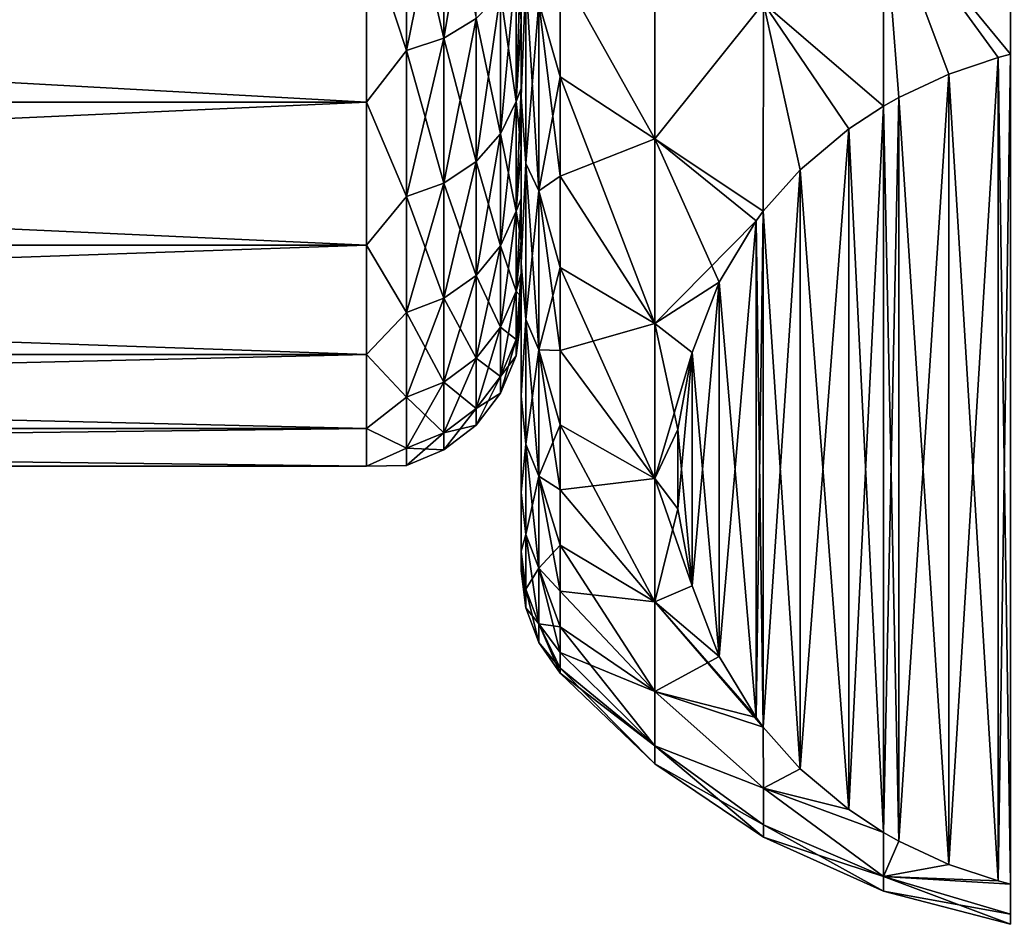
# Model space of a CAD drawing. Header units: metres. Extents: x -82 to 113, y -109 to 109.
# Tile 203 of 256: x -53.26 to -46.9, y 60.57 to 66.41. Entities that reach past the tile are written whole.
import ezdxf

# ---------------------------------------------------------------- set-up
doc = ezdxf.new("R2010")
doc.units = ezdxf.units.M
doc.layers.add('solid_20_382_013_XXX', color=7, linetype='CONTINUOUS')

msp = doc.modelspace()

# ---------------------------------------------------------------- linework, layer by layer
at = {"layer": 'solid_20_382_013_XXX'}
for points in [[(-50.02, 69.310364, -48.707764), (-50.02, 67.185074, -49.071896), (-50.02, 65.91375, -47.710331)], [(-50.02, 68.643005, -48.170151), (-50.02, 69.310364, -48.707764), (-50.02, 65.91375, -47.710331)], [(-50.02, 68.64312, -30.029751), (-50.02, 65.913666, -30.489771), (-50.02, 67.184944, -29.128227)], [(-50.02, 68.64312, -30.029751), (-50.02, 68.015915, -30.61352), (-50.02, 65.913666, -30.489771)], [(-50.02, 68.015816, -47.58638), (-50.02, 68.643005, -48.170151), (-50.02, 65.91375, -47.710331)], [(-50.02, 68.015915, -30.61352), (-50.02, 67.432014, -31.240511), (-50.02, 65.913666, -30.489771)], [(-50.02, 68.015816, -47.58638), (-50.02, 65.91375, -47.710331), (-50.02, 64.839653, -46.188217)], [(-50.02, 67.431892, -46.959351), (-50.02, 68.015816, -47.58638), (-50.02, 64.839653, -46.188217)], [(-46.860565, 66.189545, -26.958237), (-46.861492, 67.719292, -25.81008), (-47.682182, 67.186745, -26.441236)], [(-46.861492, 67.719292, -52.389919), (-46.860565, 66.189545, -51.241764), (-47.682182, 67.186745, -51.758762)], [(-50.312523, 67.514984, -30.114981), (-50.519772, 67.402435, -30.002439), (-50.519772, 66.292801, -31.26774)], [(-50.312523, 66.419067, -31.36463), (-50.312523, 67.514984, -30.114981), (-50.519772, 66.292801, -31.26774)], [(-50.519772, 67.402435, -30.002439), (-50.761181, 67.331703, -29.931705), (-50.761181, 66.21344, -31.206844)], [(-50.519772, 66.292801, -31.26774), (-50.519772, 67.402435, -30.002439), (-50.761181, 66.21344, -31.206844)], [(-50.519772, 67.402435, -48.197559), (-50.519772, 66.292801, -46.932259), (-50.761181, 67.331703, -48.268295)], [(-50.312523, 66.419067, -46.835373), (-50.519772, 66.292801, -46.932259), (-50.519772, 67.402435, -48.197559)], [(-50.02, 67.432014, -31.240511), (-50.02, 66.894279, -31.907637), (-50.02, 65.913666, -30.489771)], [(-50.02, 66.894119, -46.292152), (-50.02, 67.431892, -46.959351), (-50.02, 64.839653, -46.188217)], [(-50.761181, 67.331703, -48.268295), (-50.761181, 66.21344, -46.993156), (-51.02, 66.99913, -47.97319)], [(-50.761181, 66.21344, -31.206844), (-50.761181, 67.331703, -29.931705), (-51.02, 66.99913, -30.226809)], [(-50.519772, 66.292801, -46.932259), (-50.761181, 66.21344, -46.993156), (-50.761181, 67.331703, -48.268295)], [(-50.02, 65.91375, -47.710331), (-50.02, 67.185074, -49.071896), (-49.991119, 66.682289, -48.917709)], [(-49.991119, 66.682289, -29.28229), (-50.02, 67.184944, -29.128227), (-50.02, 65.913666, -30.489771)], [(-47.681591, 65.854172, -27.53912), (-47.682182, 67.186745, -26.441236), (-48.45507, 66.518524, -27.416084)], [(-47.682182, 67.186745, -51.758762), (-47.681587, 65.854172, -50.660881), (-48.45507, 66.518517, -50.783909)], [(-47.581318, 65.910774, -27.441076), (-47.682182, 67.186745, -26.441236), (-47.681591, 65.854172, -27.53912)], [(-46.940777, 66.168137, -26.99531), (-46.860565, 66.189545, -26.958237), (-47.682182, 67.186745, -26.441236)], [(-47.258289, 66.061096, -27.18071), (-46.940777, 66.168137, -26.99531), (-47.682182, 67.186745, -26.441236)], [(-47.581318, 65.910774, -27.441076), (-47.258289, 66.061096, -27.18071), (-47.682182, 67.186745, -26.441236)], [(-47.581326, 65.910767, -50.758915), (-47.681587, 65.854172, -50.660881), (-47.682182, 67.186745, -51.758762)], [(-47.258297, 66.061096, -51.019283), (-47.581326, 65.910767, -50.758915), (-47.682182, 67.186745, -51.758762)], [(-46.940784, 66.168137, -51.204685), (-47.258297, 66.061096, -51.019283), (-47.682182, 67.186745, -51.758762)], [(-46.860565, 66.189545, -51.241764), (-46.940784, 66.168137, -51.204685), (-47.682182, 67.186745, -51.758762)], [(-71.32, 66.999123, -47.973183), (-51.02, 66.99913, -47.97319), (-51.02, 65.879395, -46.596844)], [(-71.32, 65.879379, -31.603176), (-51.02, 65.879395, -31.603155), (-51.02, 66.99913, -30.226809)], [(-71.32, 65.879379, -31.603176), (-51.02, 66.99913, -30.226809), (-71.32, 66.999123, -30.226816)], [(-71.32, 66.999123, -47.973183), (-51.02, 65.879395, -46.596844), (-71.32, 65.879379, -46.596825)], [(-50.761181, 66.21344, -46.993156), (-51.02, 65.879395, -46.596844), (-51.02, 66.99913, -47.97319)], [(-50.761181, 66.21344, -31.206844), (-51.02, 66.99913, -30.226809), (-51.02, 65.879395, -31.603155)], [(-49.77, 66.734581, -28.643791), (-49.157932, 65.643661, -28.905222), (-49.157932, 67.007011, -27.624952)], [(-49.77, 66.734581, -49.55621), (-49.157932, 67.007011, -50.575047), (-49.157932, 65.643661, -49.294777)], [(-49.157932, 67.007011, -27.624952), (-49.157932, 65.643661, -28.905222), (-48.45507, 66.518524, -27.416084)], [(-48.45507, 66.518517, -50.783909), (-49.157932, 65.643661, -49.294777), (-49.157932, 67.007011, -50.575047)], [(-50.053802, 65.88443, -32.971096), (-50.02, 66.405563, -32.611366), (-50.02, 66.894279, -31.907637)], [(-50.053802, 66.77523, -31.63792), (-50.053802, 65.88443, -32.971096), (-50.02, 66.894279, -31.907637)], [(-50.053802, 66.77523, -46.56208), (-50.02, 66.894119, -46.292152), (-50.02, 66.405388, -45.588356)], [(-50.02, 66.894279, -31.907637), (-50.02, 64.839592, -32.01189), (-50.02, 65.913666, -30.489771)], [(-50.02, 66.894279, -31.907637), (-50.02, 66.405563, -32.611366), (-50.02, 64.839592, -32.01189)], [(-50.02, 66.405388, -45.588356), (-50.02, 66.894119, -46.292152), (-50.02, 64.839653, -46.188217)], [(-50.153584, 66.583626, -46.709103), (-50.053802, 66.77523, -46.56208), (-50.053802, 65.88443, -45.228905)], [(-50.153584, 65.67527, -32.850342), (-50.053802, 65.88443, -32.971096), (-50.053802, 66.77523, -31.63792)], [(-50.153584, 65.67527, -32.850342), (-50.053802, 66.77523, -31.63792), (-50.153584, 66.583626, -31.490896)], [(-50.053802, 65.88443, -45.228905), (-50.053802, 66.77523, -46.56208), (-50.02, 66.405388, -45.588356)], [(-49.90604, 66.523178, -29.123177), (-49.77, 66.043793, -29.334583), (-49.77, 66.734581, -28.643791)], [(-49.90604, 66.523178, -49.076824), (-49.77, 66.734581, -49.55621), (-49.77, 66.043793, -48.865417)], [(-49.77, 66.734581, -28.643791), (-49.77, 66.043793, -29.334583), (-49.157932, 65.643661, -28.905222)], [(-49.77, 66.043793, -48.865417), (-49.77, 66.734581, -49.55621), (-49.157932, 65.643661, -49.294777)], [(-50.02, 65.91375, -47.710331), (-49.991119, 66.682289, -48.917709), (-49.991119, 65.48481, -47.55225)], [(-49.991119, 65.48481, -30.647749), (-49.991119, 66.682289, -29.28229), (-50.02, 65.913666, -30.489771)], [(-49.90604, 65.30629, -47.689236), (-49.991119, 65.48481, -47.55225), (-49.991119, 66.682289, -48.917709)], [(-49.90604, 66.523178, -49.076824), (-49.90604, 65.30629, -47.689236), (-49.991119, 66.682289, -48.917709)], [(-49.90604, 66.523178, -29.123177), (-49.991119, 66.682289, -29.28229), (-49.991119, 65.48481, -30.647749)], [(-50.153584, 66.583626, -31.490896), (-50.312523, 66.419067, -31.36463), (-50.312523, 65.495644, -32.746632)], [(-50.153584, 65.67527, -32.850342), (-50.153584, 66.583626, -31.490896), (-50.312523, 65.495644, -32.746632)], [(-50.153584, 66.583626, -46.709103), (-50.153584, 65.67527, -45.349659), (-50.312523, 66.419067, -46.835373)], [(-50.153584, 66.583626, -46.709103), (-50.053802, 65.88443, -45.228905), (-50.153584, 65.67527, -45.349659)], [(-49.90604, 65.30629, -30.510765), (-49.90604, 66.523178, -29.123177), (-49.991119, 65.48481, -30.647749)], [(-49.90604, 65.30629, -30.510765), (-49.77, 66.043793, -29.334583), (-49.90604, 66.523178, -29.123177)], [(-49.90604, 66.523178, -49.076824), (-49.77, 66.043793, -48.865417), (-49.77, 65.401749, -48.129093)], [(-49.90604, 66.523178, -49.076824), (-49.77, 65.401749, -48.129093), (-49.90604, 65.30629, -47.689236)], [(-49.157932, 65.643661, -28.905222), (-48.457207, 65.175987, -28.713772), (-48.45507, 66.518524, -27.416084)], [(-48.45507, 66.518517, -50.783909), (-48.457211, 65.17598, -49.486221), (-49.157932, 65.643661, -49.294777)], [(-48.218945, 65.443222, -49.949093), (-48.457211, 65.17598, -49.486221), (-48.45507, 66.518517, -50.783909)], [(-48.21891, 65.443253, -28.250849), (-48.45507, 66.518524, -27.416084), (-48.457207, 65.175987, -28.713772)], [(-47.905418, 65.707611, -27.792961), (-47.681591, 65.854172, -27.53912), (-48.45507, 66.518524, -27.416084)], [(-48.21891, 65.443253, -28.250849), (-47.905418, 65.707611, -27.792961), (-48.45507, 66.518524, -27.416084)], [(-47.905434, 65.707603, -50.407017), (-48.218945, 65.443222, -49.949093), (-48.45507, 66.518517, -50.783909)], [(-47.681587, 65.854172, -50.660881), (-47.905434, 65.707603, -50.407017), (-48.45507, 66.518517, -50.783909)], [(-50.312523, 66.419067, -31.36463), (-50.519772, 66.292801, -31.26774), (-50.519772, 65.357811, -32.667053)], [(-50.312523, 65.495644, -32.746632), (-50.312523, 66.419067, -31.36463), (-50.519772, 65.357811, -32.667053)], [(-50.312523, 66.419067, -46.835373), (-50.312523, 65.495644, -45.453369), (-50.519772, 66.292801, -46.932259)], [(-50.153584, 65.67527, -45.349659), (-50.312523, 65.495644, -45.453369), (-50.312523, 66.419067, -46.835373)], [(-50.053802, 65.88443, -32.971096), (-50.02, 65.968315, -33.348167), (-50.02, 66.405563, -32.611366)], [(-50.053802, 65.88443, -45.228905), (-50.02, 66.405388, -45.588356), (-50.02, 65.968132, -44.851494)], [(-50.02, 66.405563, -32.611366), (-50.02, 65.968315, -33.348167), (-50.02, 64.839592, -32.01189)], [(-50.02, 66.405388, -45.588356), (-50.02, 64.839653, -46.188217), (-50.02, 63.982922, -44.534084)], [(-50.02, 65.968132, -44.851494), (-50.02, 66.405388, -45.588356), (-50.02, 63.982922, -44.534084)], [(-50.519772, 66.292801, -31.26774), (-50.761181, 66.21344, -31.206844), (-50.761181, 65.271179, -32.617039)], [(-50.519772, 65.357811, -32.667053), (-50.519772, 66.292801, -31.26774), (-50.761181, 65.271179, -32.617039)], [(-50.519772, 66.292801, -46.932259), (-50.519772, 65.357811, -45.532948), (-50.761181, 66.21344, -46.993156)], [(-50.312523, 65.495644, -45.453369), (-50.519772, 65.357811, -45.532948), (-50.519772, 66.292801, -46.932259)], [(-50.761181, 66.21344, -46.993156), (-50.761181, 65.271179, -45.582962), (-51.02, 65.879395, -46.596844)], [(-50.761181, 65.271179, -32.617039), (-50.761181, 66.21344, -31.206844), (-51.02, 65.879395, -31.603155)], [(-50.519772, 65.357811, -45.532948), (-50.761181, 65.271179, -45.582962), (-50.761181, 66.21344, -46.993156)], [(-46.860565, 66.189545, -51.241764), (-46.940777, 60.851101, -41.995308), (-46.940784, 66.168137, -51.204685)], [(-46.860565, 60.829697, -36.241764), (-46.860565, 66.189545, -26.958237), (-46.940777, 66.168137, -26.99531)], [(-46.860565, 66.189545, -51.241764), (-46.860565, 60.829697, -41.958237), (-46.940777, 60.851101, -41.995308)], [(-46.940784, 66.168137, -51.204685), (-47.258289, 60.958141, -42.18071), (-47.258297, 66.061096, -51.019283)], [(-46.940784, 60.851101, -36.204685), (-46.940777, 66.168137, -26.99531), (-47.258289, 66.061096, -27.18071)], [(-46.940784, 66.168137, -51.204685), (-46.940777, 60.851101, -41.995308), (-47.258289, 60.958141, -42.18071)], [(-46.860565, 60.829697, -36.241764), (-46.940777, 66.168137, -26.99531), (-46.940784, 60.851101, -36.204685)], [(-47.258297, 66.061096, -51.019283), (-47.581318, 61.108463, -42.441078), (-47.581326, 65.910767, -50.758915)], [(-47.258297, 60.958145, -36.019283), (-47.258289, 66.061096, -27.18071), (-47.581318, 65.910774, -27.441076)], [(-47.258297, 66.061096, -51.019283), (-47.258289, 60.958141, -42.18071), (-47.581318, 61.108463, -42.441078)], [(-46.940784, 60.851101, -36.204685), (-47.258289, 66.061096, -27.18071), (-47.258297, 60.958145, -36.019283)], [(-49.90604, 65.30629, -30.510765), (-49.77, 65.401749, -30.070906), (-49.77, 66.043793, -29.334583)], [(-49.77, 66.043793, -29.334583), (-49.77, 65.401749, -30.070906), (-49.157932, 65.643661, -28.905222)], [(-49.77, 66.043793, -48.865417), (-49.157932, 65.643661, -49.294777), (-49.157932, 64.451523, -47.853729)], [(-49.77, 65.401749, -48.129093), (-49.77, 66.043793, -48.865417), (-49.157932, 64.451523, -47.853729)], [(-50.053802, 65.175262, -34.409142), (-50.02, 65.584778, -34.114223), (-50.02, 65.968315, -33.348167)], [(-50.053802, 65.88443, -32.971096), (-50.053802, 65.175262, -34.409142), (-50.02, 65.968315, -33.348167)], [(-50.053802, 65.88443, -45.228905), (-50.02, 65.968132, -44.851494), (-50.02, 65.584595, -44.085365)], [(-50.02, 65.968315, -33.348167), (-50.02, 63.982883, -33.666008), (-50.02, 64.839592, -32.01189)], [(-50.02, 65.968315, -33.348167), (-50.02, 65.584778, -34.114223), (-50.02, 63.982883, -33.666008)], [(-50.02, 65.584595, -44.085365), (-50.02, 65.968132, -44.851494), (-50.02, 63.982922, -44.534084)], [(-71.32, 65.879379, -46.596825), (-51.02, 65.879395, -46.596844), (-51.02, 64.957489, -45.080845)], [(-71.32, 64.957489, -33.119167), (-51.02, 64.957489, -33.119156), (-51.02, 65.879395, -31.603155)], [(-71.32, 64.957489, -33.119167), (-51.02, 65.879395, -31.603155), (-71.32, 65.879379, -31.603176)], [(-71.32, 65.879379, -46.596825), (-51.02, 64.957489, -45.080845), (-71.32, 64.957489, -45.080833)], [(-50.761181, 65.271179, -45.582962), (-51.02, 64.957489, -45.080845), (-51.02, 65.879395, -46.596844)], [(-50.761181, 65.271179, -32.617039), (-51.02, 65.879395, -31.603155), (-51.02, 64.957489, -33.119156)], [(-50.153584, 65.67527, -45.349659), (-50.053802, 65.88443, -45.228905), (-50.053802, 65.175262, -43.790859)], [(-50.153584, 64.952133, -34.316719), (-50.053802, 65.175262, -34.409142), (-50.053802, 65.88443, -32.971096)], [(-50.153584, 64.952133, -34.316719), (-50.053802, 65.88443, -32.971096), (-50.153584, 65.67527, -32.850342)], [(-50.053802, 65.175262, -43.790859), (-50.053802, 65.88443, -45.228905), (-50.02, 65.584595, -44.085365)], [(-50.02, 64.839653, -46.188217), (-50.02, 65.91375, -47.710331), (-49.991119, 65.48481, -47.55225)], [(-49.991119, 65.48481, -30.647749), (-50.02, 65.913666, -30.489771), (-50.02, 64.839592, -32.01189)], [(-47.581326, 61.108467, -35.758915), (-47.581318, 65.910774, -27.441076), (-47.681591, 65.854172, -27.53912)], [(-47.581326, 65.910767, -50.758915), (-47.581318, 61.108463, -42.441078), (-47.681591, 61.16507, -42.53912)], [(-47.581326, 65.910767, -50.758915), (-47.681591, 61.16507, -42.53912), (-47.681587, 65.854172, -50.660881)], [(-47.258297, 60.958145, -36.019283), (-47.581318, 65.910774, -27.441076), (-47.581326, 61.108467, -35.758915)], [(-47.681587, 65.854172, -50.660881), (-47.905418, 61.311623, -42.792961), (-47.905434, 65.707603, -50.407017)], [(-47.681587, 61.165066, -35.660881), (-47.681591, 65.854172, -27.53912), (-47.905418, 65.707611, -27.792961)], [(-47.681587, 65.854172, -50.660881), (-47.681591, 61.16507, -42.53912), (-47.905418, 61.311623, -42.792961)], [(-47.581326, 61.108467, -35.758915), (-47.681591, 65.854172, -27.53912), (-47.681587, 61.165066, -35.660881)], [(-47.905434, 65.707603, -50.407017), (-48.21891, 61.575985, -43.250847), (-48.218945, 65.443222, -49.949093)], [(-47.905434, 61.311638, -35.407017), (-47.905418, 65.707611, -27.792961), (-48.21891, 65.443253, -28.250849)], [(-47.905434, 65.707603, -50.407017), (-47.905418, 61.311623, -42.792961), (-48.21891, 61.575985, -43.250847)], [(-47.681587, 61.165066, -35.660881), (-47.905418, 65.707611, -27.792961), (-47.905434, 61.311638, -35.407017)], [(-50.153584, 65.67527, -32.850342), (-50.312523, 65.495644, -32.746632), (-50.312523, 64.760506, -34.237343)], [(-50.153584, 64.952133, -34.316719), (-50.153584, 65.67527, -32.850342), (-50.312523, 64.760506, -34.237343)], [(-50.153584, 65.67527, -45.349659), (-50.153584, 64.952133, -43.883282), (-50.312523, 65.495644, -45.453369)], [(-50.153584, 65.67527, -45.349659), (-50.053802, 65.175262, -43.790859), (-50.153584, 64.952133, -43.883282)], [(-49.77, 65.401749, -30.070906), (-49.157932, 64.451523, -30.346272), (-49.157932, 65.643661, -28.905222)], [(-49.157932, 65.643661, -28.905222), (-48.504288, 65.11348, -28.822027), (-48.457207, 65.175987, -28.713772)], [(-49.157932, 65.643661, -28.905222), (-49.157932, 64.451523, -30.346272), (-48.504288, 65.11348, -28.822027)], [(-48.743145, 64.717812, -48.69265), (-49.157932, 64.451523, -47.853729), (-49.157932, 65.643661, -49.294777)], [(-48.504326, 65.113426, -49.37788), (-48.743145, 64.717812, -48.69265), (-49.157932, 65.643661, -49.294777)], [(-48.457211, 65.17598, -49.486221), (-48.504326, 65.113426, -49.37788), (-49.157932, 65.643661, -49.294777)], [(-50.053802, 65.175262, -34.409142), (-50.02, 65.256851, -34.905769), (-50.02, 65.584778, -34.114223)], [(-50.053802, 65.175262, -43.790859), (-50.02, 65.584595, -44.085365), (-50.02, 65.256676, -43.293755)], [(-50.02, 65.584778, -34.114223), (-50.02, 65.256851, -34.905769), (-50.02, 63.982883, -33.666008)], [(-50.02, 65.584595, -44.085365), (-50.02, 63.982922, -44.534084), (-50.02, 63.359501, -42.778828)], [(-50.02, 65.256676, -43.293755), (-50.02, 65.584595, -44.085365), (-50.02, 63.359501, -42.778828)], [(-50.312523, 65.495644, -32.746632), (-50.519772, 65.357811, -32.667053), (-50.519772, 64.613464, -34.176434)], [(-50.312523, 64.760506, -34.237343), (-50.312523, 65.495644, -32.746632), (-50.519772, 64.613464, -34.176434)], [(-50.312523, 65.495644, -45.453369), (-50.312523, 64.760506, -43.962658), (-50.519772, 65.357811, -45.532948)], [(-50.153584, 64.952133, -43.883282), (-50.312523, 64.760506, -43.962658), (-50.312523, 65.495644, -45.453369)], [(-50.02, 64.839653, -46.188217), (-49.991119, 65.48481, -47.55225), (-49.991119, 64.475807, -46.042168)], [(-49.991119, 64.475807, -32.157829), (-49.991119, 65.48481, -30.647749), (-50.02, 64.839592, -32.01189)], [(-49.90604, 64.280937, -46.154678), (-49.991119, 64.475807, -46.042168), (-49.991119, 65.48481, -47.55225)], [(-49.90604, 65.30629, -47.689236), (-49.90604, 64.280937, -46.154678), (-49.991119, 65.48481, -47.55225)], [(-49.90604, 65.30629, -30.510765), (-49.991119, 65.48481, -30.647749), (-49.991119, 64.475807, -32.157829)], [(-48.218945, 65.443222, -49.949093), (-48.457207, 61.843254, -43.713772), (-48.457211, 65.17598, -49.486221)], [(-48.218945, 61.576019, -34.949093), (-48.21891, 65.443253, -28.250849), (-48.457207, 65.175987, -28.713772)], [(-48.218945, 65.443222, -49.949093), (-48.21891, 61.575985, -43.250847), (-48.457207, 61.843254, -43.713772)], [(-47.905434, 61.311638, -35.407017), (-48.21891, 65.443253, -28.250849), (-48.218945, 61.576019, -34.949093)], [(-49.90604, 65.30629, -30.510765), (-49.77, 64.811455, -30.849325), (-49.77, 65.401749, -30.070906)], [(-49.90604, 65.30629, -47.689236), (-49.77, 65.401749, -48.129093), (-49.77, 64.811455, -47.350674)], [(-49.77, 65.401749, -30.070906), (-49.77, 64.811455, -30.849325), (-49.157932, 64.451523, -30.346272)], [(-49.77, 64.811455, -47.350674), (-49.77, 65.401749, -48.129093), (-49.157932, 64.451523, -47.853729)], [(-50.519772, 65.357811, -32.667053), (-50.761181, 65.271179, -32.617039), (-50.761181, 64.521049, -34.138157)], [(-50.519772, 64.613464, -34.176434), (-50.519772, 65.357811, -32.667053), (-50.761181, 64.521049, -34.138157)], [(-50.519772, 65.357811, -45.532948), (-50.519772, 64.613464, -44.023563), (-50.761181, 65.271179, -45.582962)], [(-50.312523, 64.760506, -43.962658), (-50.519772, 64.613464, -44.023563), (-50.519772, 65.357811, -45.532948)], [(-49.90604, 64.280937, -32.045319), (-49.90604, 65.30629, -30.510765), (-49.991119, 64.475807, -32.157829)], [(-49.90604, 64.280937, -32.045319), (-49.77, 64.811455, -30.849325), (-49.90604, 65.30629, -30.510765)], [(-49.90604, 65.30629, -47.689236), (-49.77, 64.811455, -47.350674), (-49.77, 64.275658, -46.533787)], [(-49.90604, 65.30629, -47.689236), (-49.77, 64.275658, -46.533787), (-49.90604, 64.280937, -46.154678)], [(-50.761181, 65.271179, -45.582962), (-50.761181, 64.521049, -44.061844), (-51.02, 64.957489, -45.080845)], [(-50.761181, 64.521049, -34.138157), (-50.761181, 65.271179, -32.617039), (-51.02, 64.957489, -33.119156)], [(-50.519772, 64.613464, -44.023563), (-50.761181, 64.521049, -44.061844), (-50.761181, 65.271179, -45.582962)], [(-50.053802, 64.659866, -35.927444), (-50.02, 64.986267, -35.718578), (-50.02, 65.256851, -34.905769)], [(-50.053802, 65.175262, -34.409142), (-50.053802, 64.659866, -35.927444), (-50.02, 65.256851, -34.905769)], [(-50.053802, 65.175262, -43.790859), (-50.02, 65.256676, -43.293755), (-50.02, 64.986115, -42.480904)], [(-50.02, 65.256851, -34.905769), (-50.02, 63.359482, -35.421238), (-50.02, 63.982883, -33.666008)], [(-50.02, 65.256851, -34.905769), (-50.02, 64.986267, -35.718578), (-50.02, 63.359482, -35.421238)], [(-50.02, 64.986115, -42.480904), (-50.02, 65.256676, -43.293755), (-50.02, 63.359501, -42.778828)], [(-50.153584, 64.952133, -43.883282), (-50.053802, 65.175262, -43.790859), (-50.053802, 64.659866, -42.272552)], [(-50.153584, 64.426582, -35.864937), (-50.053802, 64.659866, -35.927444), (-50.053802, 65.175262, -34.409142)], [(-50.153584, 64.426582, -35.864937), (-50.053802, 65.175262, -34.409142), (-50.153584, 64.952133, -34.316719)], [(-50.053802, 64.659866, -42.272552), (-50.053802, 65.175262, -43.790859), (-50.02, 64.986115, -42.480904)], [(-48.457211, 65.17598, -49.486221), (-48.504288, 61.905754, -43.822029), (-48.504326, 65.113426, -49.37788)], [(-48.457211, 61.843258, -34.486221), (-48.457207, 65.175987, -28.713772), (-48.504288, 65.11348, -28.822027)], [(-48.457211, 65.17598, -49.486221), (-48.457207, 61.843254, -43.713772), (-48.504288, 61.905754, -43.822029)], [(-48.218945, 61.576019, -34.949093), (-48.457207, 65.175987, -28.713772), (-48.457211, 61.843258, -34.486221)], [(-49.157932, 64.451523, -30.346272), (-48.743111, 64.71788, -29.507227), (-48.504288, 65.11348, -28.822027)], [(-48.504326, 65.113426, -49.37788), (-48.743111, 62.301357, -44.507229), (-48.743145, 64.717812, -48.69265)], [(-48.504326, 61.905807, -34.37788), (-48.504288, 65.11348, -28.822027), (-48.743111, 64.71788, -29.507227)], [(-48.504326, 65.113426, -49.37788), (-48.504288, 61.905754, -43.822029), (-48.743111, 62.301357, -44.507229)], [(-48.457211, 61.843258, -34.486221), (-48.504288, 65.11348, -28.822027), (-48.504326, 61.905807, -34.37788)], [(-50.053802, 64.659866, -35.927444), (-50.02, 64.774353, -36.548687), (-50.02, 64.986267, -35.718578)], [(-50.053802, 64.659866, -42.272552), (-50.02, 64.986115, -42.480904), (-50.02, 64.774231, -41.650753)], [(-50.02, 64.986267, -35.718578), (-50.02, 64.774353, -36.548687), (-50.02, 63.359482, -35.421238)], [(-50.02, 64.986115, -42.480904), (-50.02, 63.359501, -42.778828), (-50.02, 62.980854, -40.954514)], [(-50.02, 64.774231, -41.650753), (-50.02, 64.986115, -42.480904), (-50.02, 62.980854, -40.954514)], [(-71.32, 64.957489, -45.080833), (-51.02, 64.957489, -45.080845), (-51.02, 64.25061, -43.453434)], [(-71.32, 64.957489, -45.080833), (-51.02, 64.25061, -43.453434), (-71.32, 64.25061, -43.453442)], [(-71.32, 64.25061, -34.746559), (-51.02, 64.25061, -34.746567), (-51.02, 64.957489, -33.119156)], [(-71.32, 64.25061, -34.746559), (-51.02, 64.957489, -33.119156), (-71.32, 64.957489, -33.119167)], [(-50.761181, 64.521049, -44.061844), (-51.02, 64.25061, -43.453434), (-51.02, 64.957489, -45.080845)], [(-50.761181, 64.521049, -34.138157), (-51.02, 64.957489, -33.119156), (-51.02, 64.25061, -34.746567)], [(-50.153584, 64.952133, -34.316719), (-50.312523, 64.760506, -34.237343), (-50.312523, 64.226234, -35.811256)], [(-50.153584, 64.426582, -35.864937), (-50.153584, 64.952133, -34.316719), (-50.312523, 64.226234, -35.811256)], [(-50.153584, 64.952133, -43.883282), (-50.153584, 64.426582, -42.33506), (-50.312523, 64.760506, -43.962658)], [(-50.153584, 64.952133, -43.883282), (-50.053802, 64.659866, -42.272552), (-50.153584, 64.426582, -42.33506)], [(-50.02, 63.982922, -44.534084), (-50.02, 64.839653, -46.188217), (-49.991119, 64.475807, -46.042168)], [(-49.991119, 64.475807, -32.157829), (-50.02, 64.839592, -32.01189), (-50.02, 63.982883, -33.666008)], [(-49.90604, 64.280937, -32.045319), (-49.77, 64.275658, -31.666214), (-49.77, 64.811455, -30.849325)], [(-49.77, 64.811455, -30.849325), (-49.77, 64.275658, -31.666214), (-49.157932, 64.451523, -30.346272)], [(-49.77, 64.811455, -47.350674), (-49.157932, 64.451523, -47.853729), (-49.157932, 63.449398, -46.274628)], [(-49.77, 64.275658, -46.533787), (-49.77, 64.811455, -47.350674), (-49.157932, 63.449398, -46.274628)], [(-50.312523, 64.760506, -34.237343), (-50.519772, 64.613464, -34.176434), (-50.519772, 64.072502, -35.770061)], [(-50.312523, 64.226234, -35.811256), (-50.312523, 64.760506, -34.237343), (-50.519772, 64.072502, -35.770061)], [(-50.312523, 64.760506, -43.962658), (-50.312523, 64.226234, -42.388744), (-50.519772, 64.613464, -44.023563)], [(-50.153584, 64.426582, -42.33506), (-50.312523, 64.226234, -42.388744), (-50.312523, 64.760506, -43.962658)], [(-50.053802, 64.347061, -37.500034), (-50.02, 64.622215, -37.391739), (-50.02, 64.774353, -36.548687)], [(-50.053802, 64.659866, -35.927444), (-50.053802, 64.347061, -37.500034), (-50.02, 64.774353, -36.548687)], [(-50.053802, 64.659866, -42.272552), (-50.02, 64.774231, -41.650753), (-50.02, 64.622124, -40.807659)], [(-50.02, 64.774353, -36.548687), (-50.02, 62.980846, -37.245548), (-50.02, 63.359482, -35.421238)], [(-50.02, 64.774353, -36.548687), (-50.02, 64.622215, -37.391739), (-50.02, 62.980846, -37.245548)], [(-50.02, 64.622124, -40.807659), (-50.02, 64.774231, -41.650753), (-50.02, 62.980854, -40.954514)], [(-50.153584, 64.426582, -42.33506), (-50.053802, 64.659866, -42.272552), (-50.053802, 64.347061, -40.699966)], [(-50.153584, 64.107613, -37.46851), (-50.053802, 64.347061, -37.500034), (-50.053802, 64.659866, -35.927444)], [(-50.153584, 64.107613, -37.46851), (-50.053802, 64.659866, -35.927444), (-50.153584, 64.426582, -35.864937)], [(-50.053802, 64.347061, -40.699966), (-50.053802, 64.659866, -42.272552), (-50.02, 64.622124, -40.807659)], [(-49.157932, 64.451523, -30.346272), (-48.916649, 64.262901, -30.295273), (-48.743111, 64.71788, -29.507227)], [(-48.743145, 64.717812, -48.69265), (-48.916679, 64.262794, -47.904537), (-49.157932, 64.451523, -47.853729)], [(-48.743145, 64.717812, -48.69265), (-48.916649, 62.756336, -45.295273), (-48.916679, 64.262794, -47.904537)], [(-48.743145, 62.301426, -33.69265), (-48.743111, 64.71788, -29.507227), (-48.916649, 64.262901, -30.295273)], [(-48.743145, 64.717812, -48.69265), (-48.743111, 62.301357, -44.507229), (-48.916649, 62.756336, -45.295273)], [(-48.504326, 61.905807, -34.37788), (-48.743111, 64.71788, -29.507227), (-48.743145, 62.301426, -33.69265)], [(-50.519772, 64.613464, -34.176434), (-50.761181, 64.521049, -34.138157), (-50.761181, 63.975876, -35.744171)], [(-50.519772, 64.072502, -35.770061), (-50.519772, 64.613464, -34.176434), (-50.761181, 63.975876, -35.744171)], [(-50.519772, 64.613464, -44.023563), (-50.519772, 64.072502, -42.429939), (-50.761181, 64.521049, -44.061844)], [(-50.312523, 64.226234, -42.388744), (-50.519772, 64.072502, -42.429939), (-50.519772, 64.613464, -44.023563)], [(-50.053802, 64.347061, -37.500034), (-50.02, 64.530602, -38.243553), (-50.02, 64.622215, -37.391739)], [(-50.053802, 64.347061, -40.699966), (-50.02, 64.622124, -40.807659), (-50.02, 64.530556, -39.955833)], [(-50.02, 64.622215, -37.391739), (-50.02, 64.530602, -38.243553), (-50.02, 62.980846, -37.245548)], [(-50.02, 64.622124, -40.807659), (-50.02, 62.980854, -40.954514), (-50.02, 62.854248, -39.099998)], [(-50.02, 64.530556, -39.955833), (-50.02, 64.622124, -40.807659), (-50.02, 62.854248, -39.099998)], [(-50.761181, 64.521049, -44.061844), (-50.761181, 63.975876, -42.45583), (-51.02, 64.25061, -43.453434)], [(-50.761181, 63.975876, -35.744171), (-50.761181, 64.521049, -34.138157), (-51.02, 64.25061, -34.746567)], [(-50.519772, 64.072502, -42.429939), (-50.761181, 63.975876, -42.45583), (-50.761181, 64.521049, -44.061844)], [(-50.053802, 64.242195, -39.099998), (-50.02, 64.5, -39.099693), (-50.02, 64.530602, -38.243553)], [(-50.053802, 64.347061, -37.500034), (-50.053802, 64.242195, -39.099998), (-50.02, 64.530602, -38.243553)], [(-50.053802, 64.242195, -39.099998), (-50.02, 64.530556, -39.955833), (-50.02, 64.5, -39.099693)], [(-50.053802, 64.242195, -39.099998), (-50.053802, 64.347061, -40.699966), (-50.02, 64.530556, -39.955833)], [(-50.02, 64.530602, -38.243553), (-50.02, 64.5, -39.099693), (-50.02, 62.980846, -37.245548)], [(-50.02, 64.5, -39.099693), (-50.02, 64.530556, -39.955833), (-50.02, 62.854248, -39.099998)], [(-50.02, 64.5, -39.099693), (-50.02, 62.854248, -39.099998), (-50.02, 62.980846, -37.245548)], [(-50.02, 63.982922, -44.534084), (-49.991119, 64.475807, -46.042168), (-49.991119, 63.672543, -44.413307)], [(-49.991119, 63.672543, -33.786694), (-49.991119, 64.475807, -32.157829), (-50.02, 63.982883, -33.666008)], [(-49.90604, 63.464649, -44.49942), (-49.991119, 63.672543, -44.413307), (-49.991119, 64.475807, -46.042168)], [(-49.90604, 64.280937, -46.154678), (-49.90604, 63.464649, -44.49942), (-49.991119, 64.475807, -46.042168)], [(-49.90604, 64.280937, -32.045319), (-49.991119, 64.475807, -32.157829), (-49.991119, 63.672543, -33.786694)], [(-50.153584, 64.426582, -35.864937), (-50.312523, 64.226234, -35.811256), (-50.312523, 63.90197, -37.441437)], [(-50.153584, 64.107613, -37.46851), (-50.153584, 64.426582, -35.864937), (-50.312523, 63.90197, -37.441437)], [(-50.153584, 64.426582, -42.33506), (-50.153584, 64.107613, -40.731487), (-50.312523, 64.226234, -42.388744)], [(-50.153584, 64.426582, -42.33506), (-50.053802, 64.347061, -40.699966), (-50.153584, 64.107613, -40.731487)], [(-49.77, 64.275658, -31.666214), (-49.157932, 63.449398, -31.925371), (-49.157932, 64.451523, -30.346272)], [(-49.157932, 64.451523, -30.346272), (-49.157932, 63.449398, -31.925371), (-48.916649, 64.262901, -30.295273)], [(-49.008308, 63.765713, -47.043564), (-49.157932, 63.449398, -46.274628), (-49.157932, 64.451523, -47.853729)], [(-48.916679, 64.262794, -47.904537), (-49.008308, 63.765713, -47.043564), (-49.157932, 64.451523, -47.853729)], [(-50.153584, 64.107613, -40.731487), (-50.053802, 64.347061, -40.699966), (-50.053802, 64.242195, -39.099998)], [(-50.153584, 64.000679, -39.099998), (-50.053802, 64.242195, -39.099998), (-50.053802, 64.347061, -37.500034)], [(-50.153584, 64.000679, -39.099998), (-50.053802, 64.347061, -37.500034), (-50.153584, 64.107613, -37.46851)], [(-49.90604, 63.464649, -33.700581), (-49.90604, 64.280937, -32.045319), (-49.991119, 63.672543, -33.786694)], [(-49.90604, 64.280937, -32.045319), (-49.77, 63.79686, -32.517761), (-49.77, 64.275658, -31.666214)], [(-49.90604, 63.464649, -33.700581), (-49.77, 63.79686, -32.517761), (-49.90604, 64.280937, -32.045319)], [(-49.90604, 64.280937, -46.154678), (-49.77, 64.275658, -46.533787), (-49.77, 63.79686, -45.682236)], [(-49.90604, 64.280937, -46.154678), (-49.77, 63.79686, -45.682236), (-49.77, 63.377285, -44.799999)], [(-49.90604, 64.280937, -46.154678), (-49.77, 63.377285, -44.799999), (-49.90604, 63.464649, -44.49942)], [(-71.32, 64.25061, -43.453442), (-51.02, 64.25061, -43.453434), (-51.02, 63.771908, -41.744926)], [(-71.32, 64.25061, -43.453442), (-51.02, 63.771908, -41.744926), (-71.32, 63.771912, -41.744949)], [(-71.32, 63.771912, -36.455051), (-51.02, 63.771908, -36.45507), (-51.02, 64.25061, -34.746567)], [(-71.32, 63.771912, -36.455051), (-51.02, 64.25061, -34.746567), (-71.32, 64.25061, -34.746559)], [(-50.761181, 63.975876, -42.45583), (-51.02, 63.771908, -41.744926), (-51.02, 64.25061, -43.453434)], [(-50.761181, 63.975876, -35.744171), (-51.02, 64.25061, -34.746567), (-51.02, 63.771908, -36.45507)], [(-50.312523, 64.226234, -35.811256), (-50.519772, 64.072502, -35.770061), (-50.519772, 63.744175, -37.420662)], [(-50.312523, 63.90197, -37.441437), (-50.312523, 64.226234, -35.811256), (-50.519772, 63.744175, -37.420662)], [(-50.312523, 64.226234, -42.388744), (-50.312523, 63.90197, -40.75856), (-50.519772, 64.072502, -42.429939)], [(-50.153584, 64.107613, -40.731487), (-50.312523, 63.90197, -40.75856), (-50.312523, 64.226234, -42.388744)], [(-50.153584, 64.107613, -40.731487), (-50.053802, 64.242195, -39.099998), (-50.153584, 64.000679, -39.099998)], [(-49.77, 64.275658, -31.666214), (-49.77, 63.79686, -32.517761), (-49.157932, 63.449398, -31.925371)], [(-49.77, 63.79686, -45.682236), (-49.77, 64.275658, -46.533787), (-49.157932, 63.449398, -46.274628)], [(-49.157932, 63.449398, -31.925371), (-49.008297, 63.765854, -31.156185), (-48.916649, 64.262901, -30.295273)], [(-48.916679, 64.262794, -47.904537), (-49.008297, 63.253384, -46.156185), (-49.008308, 63.765713, -47.043564)], [(-48.916679, 62.756443, -32.904537), (-48.916649, 64.262901, -30.295273), (-49.008297, 63.765854, -31.156185)], [(-48.916679, 64.262794, -47.904537), (-48.916649, 62.756336, -45.295273), (-49.008297, 63.253384, -46.156185)], [(-48.743145, 62.301426, -33.69265), (-48.916649, 64.262901, -30.295273), (-48.916679, 62.756443, -32.904537)], [(-50.153584, 64.107613, -37.46851), (-50.312523, 63.90197, -37.441437), (-50.312523, 63.793262, -39.099998)], [(-50.153584, 64.000679, -39.099998), (-50.153584, 64.107613, -37.46851), (-50.312523, 63.793262, -39.099998)], [(-50.153584, 64.107613, -40.731487), (-50.153584, 64.000679, -39.099998), (-50.312523, 63.90197, -40.75856)], [(-50.519772, 64.072502, -35.770061), (-50.761181, 63.975876, -35.744171), (-50.761181, 63.645, -37.407608)], [(-50.519772, 63.744175, -37.420662), (-50.519772, 64.072502, -35.770061), (-50.761181, 63.645, -37.407608)], [(-50.519772, 64.072502, -42.429939), (-50.519772, 63.744175, -40.779335), (-50.761181, 63.975876, -42.45583)], [(-50.312523, 63.90197, -40.75856), (-50.519772, 63.744175, -40.779335), (-50.519772, 64.072502, -42.429939)], [(-50.761181, 63.975876, -42.45583), (-50.761181, 63.645, -40.792393), (-51.02, 63.771908, -41.744926)], [(-50.761181, 63.645, -37.407608), (-50.761181, 63.975876, -35.744171), (-51.02, 63.771908, -36.45507)], [(-50.519772, 63.744175, -40.779335), (-50.761181, 63.645, -40.792393), (-50.761181, 63.975876, -42.45583)], [(-50.153584, 64.000679, -39.099998), (-50.312523, 63.793262, -39.099998), (-50.312523, 63.90197, -40.75856)], [(-50.02, 63.359501, -42.778828), (-50.02, 63.982922, -44.534084), (-49.991119, 63.672543, -44.413307)], [(-49.991119, 63.672543, -33.786694), (-50.02, 63.982883, -33.666008), (-50.02, 63.359482, -35.421238)], [(-50.312523, 63.90197, -37.441437), (-50.519772, 63.744175, -37.420662), (-50.519772, 63.634106, -39.099998)], [(-50.312523, 63.793262, -39.099998), (-50.312523, 63.90197, -37.441437), (-50.519772, 63.634106, -39.099998)], [(-50.312523, 63.90197, -40.75856), (-50.312523, 63.793262, -39.099998), (-50.519772, 63.744175, -40.779335)], [(-71.32, 63.771912, -41.744949), (-51.02, 63.771908, -41.744926), (-51.02, 63.530308, -39.987152)], [(-71.32, 63.771912, -41.744949), (-51.02, 63.530308, -39.987152), (-71.32, 63.530308, -39.987167)], [(-71.32, 63.530308, -38.212833), (-51.02, 63.771908, -36.45507), (-71.32, 63.771912, -36.455051)], [(-71.32, 63.530308, -38.212833), (-51.02, 63.530308, -38.212849), (-51.02, 63.771908, -36.45507)], [(-50.761181, 63.645, -40.792393), (-51.02, 63.530308, -39.987152), (-51.02, 63.771908, -41.744926)], [(-50.761181, 63.645, -37.407608), (-51.02, 63.771908, -36.45507), (-51.02, 63.530308, -38.212849)], [(-50.312523, 63.793262, -39.099998), (-50.519772, 63.634106, -39.099998), (-50.519772, 63.744175, -40.779335)], [(-49.90604, 63.464649, -33.700581), (-49.77, 63.377285, -33.400002), (-49.77, 63.79686, -32.517761)], [(-49.77, 63.79686, -32.517761), (-49.77, 63.377285, -33.400002), (-49.157932, 63.449398, -31.925371)], [(-49.77, 63.79686, -45.682236), (-49.157932, 63.449398, -46.274628), (-49.157932, 62.653088, -44.582382)], [(-49.77, 63.377285, -44.799999), (-49.77, 63.79686, -45.682236), (-49.157932, 62.653088, -44.582382)], [(-50.519772, 63.744175, -37.420662), (-50.761181, 63.645, -37.407608), (-50.761181, 63.534073, -39.099998)], [(-50.519772, 63.634106, -39.099998), (-50.519772, 63.744175, -37.420662), (-50.761181, 63.534073, -39.099998)], [(-50.519772, 63.744175, -40.779335), (-50.519772, 63.634106, -39.099998), (-50.761181, 63.645, -40.792393)], [(-49.157932, 63.449398, -31.925371), (-49.008308, 63.253529, -32.043564), (-49.008297, 63.765854, -31.156185)], [(-49.008308, 63.765713, -47.043564), (-49.008297, 63.253384, -46.156185), (-49.157932, 63.449398, -46.274628)], [(-48.916679, 62.756443, -32.904537), (-49.008297, 63.765854, -31.156185), (-49.008308, 63.253529, -32.043564)], [(-50.761181, 63.645, -40.792393), (-50.761181, 63.534073, -39.099998), (-51.02, 63.530308, -39.987152)], [(-50.761181, 63.534073, -39.099998), (-50.761181, 63.645, -37.407608), (-51.02, 63.530308, -38.212849)], [(-50.519772, 63.634106, -39.099998), (-50.761181, 63.534073, -39.099998), (-50.761181, 63.645, -40.792393)], [(-50.02, 63.359501, -42.778828), (-49.991119, 63.672543, -44.413307), (-49.991119, 63.088757, -42.693531)], [(-49.991119, 63.088757, -35.50647), (-49.991119, 63.672543, -33.786694), (-50.02, 63.359482, -35.421238)], [(-49.90604, 62.871407, -42.75177), (-49.991119, 63.088757, -42.693531), (-49.991119, 63.672543, -44.413307)], [(-49.90604, 63.464649, -44.49942), (-49.90604, 62.871407, -42.75177), (-49.991119, 63.672543, -44.413307)], [(-49.90604, 63.464649, -33.700581), (-49.991119, 63.672543, -33.786694), (-49.991119, 63.088757, -35.50647)], [(-71.32, 63.530308, -39.987167), (-51.02, 63.530308, -39.987152), (-51.02, 63.530308, -38.212849)], [(-71.32, 63.530308, -39.987167), (-51.02, 63.530308, -38.212849), (-71.32, 63.530308, -38.212833)], [(-50.761181, 63.534073, -39.099998), (-51.02, 63.530308, -38.212849), (-51.02, 63.530308, -39.987152)], [(-49.90604, 62.871407, -35.448231), (-49.90604, 63.464649, -33.700581), (-49.991119, 63.088757, -35.50647)], [(-49.90604, 63.464649, -33.700581), (-49.77, 63.018894, -34.308815), (-49.77, 63.377285, -33.400002)], [(-49.90604, 62.871407, -35.448231), (-49.77, 63.018894, -34.308815), (-49.90604, 63.464649, -33.700581)], [(-49.90604, 63.464649, -44.49942), (-49.77, 63.377285, -44.799999), (-49.77, 63.018894, -43.891186)], [(-49.90604, 63.464649, -44.49942), (-49.77, 63.018894, -43.891186), (-49.77, 62.723362, -42.960033)], [(-49.90604, 63.464649, -44.49942), (-49.77, 62.723362, -42.960033), (-49.90604, 62.871407, -42.75177)], [(-49.77, 63.377285, -33.400002), (-49.157932, 62.653088, -33.617619), (-49.157932, 63.449398, -31.925371)], [(-49.157932, 63.449398, -31.925371), (-49.157932, 62.653088, -33.617619), (-49.008308, 63.253529, -32.043564)], [(-48.916649, 62.756336, -45.295273), (-49.157932, 62.653088, -44.582382), (-49.157932, 63.449398, -46.274628)], [(-49.008297, 63.253384, -46.156185), (-48.916649, 62.756336, -45.295273), (-49.157932, 63.449398, -46.274628)], [(-50.02, 62.980854, -40.954514), (-50.02, 63.359501, -42.778828), (-49.991119, 63.088757, -42.693531)], [(-49.991119, 63.088757, -35.50647), (-50.02, 63.359482, -35.421238), (-50.02, 62.980846, -37.245548)], [(-49.77, 63.377285, -33.400002), (-49.77, 63.018894, -34.308815), (-49.157932, 62.653088, -33.617619)], [(-49.77, 63.018894, -43.891186), (-49.77, 63.377285, -44.799999), (-49.157932, 62.653088, -44.582382)], [(-49.157932, 62.653088, -33.617619), (-48.916679, 62.756443, -32.904537), (-49.008308, 63.253529, -32.043564)], [(-50.02, 62.980854, -40.954514), (-49.991119, 63.088757, -42.693531), (-49.991119, 62.734444, -40.91227)], [(-49.991119, 62.734444, -37.287731), (-49.991119, 63.088757, -35.50647), (-50.02, 62.980846, -37.245548)], [(-49.90604, 62.511349, -40.941643), (-49.991119, 62.734444, -40.91227), (-49.991119, 63.088757, -42.693531)], [(-49.90604, 62.871407, -42.75177), (-49.90604, 62.511349, -40.941643), (-49.991119, 63.088757, -42.693531)], [(-49.90604, 62.871407, -35.448231), (-49.991119, 63.088757, -35.50647), (-49.991119, 62.734444, -37.287731)], [(-49.90604, 62.871407, -35.448231), (-49.77, 62.723362, -35.239967), (-49.77, 63.018894, -34.308815)], [(-49.77, 63.018894, -34.308815), (-49.77, 62.723362, -35.239967), (-49.157932, 62.653088, -33.617619)], [(-49.77, 63.018894, -43.891186), (-49.157932, 62.653088, -44.582382), (-49.157932, 62.07515, -42.803673)], [(-49.77, 62.723362, -42.960033), (-49.77, 63.018894, -43.891186), (-49.157932, 62.07515, -42.803673)], [(-50.02, 62.980854, -40.954514), (-49.991119, 62.615662, -39.099998), (-50.02, 62.854248, -39.099998)], [(-50.02, 62.980854, -40.954514), (-49.991119, 62.734444, -40.91227), (-49.991119, 62.615662, -39.099998)], [(-49.991119, 62.734444, -37.287731), (-50.02, 62.980846, -37.245548), (-50.02, 62.854248, -39.099998)], [(-49.991119, 62.734444, -37.287731), (-50.02, 62.854248, -39.099998), (-49.991119, 62.615662, -39.099998)], [(-49.90604, 62.511349, -37.258358), (-49.90604, 62.871407, -35.448231), (-49.991119, 62.734444, -37.287731)], [(-49.90604, 62.871407, -35.448231), (-49.77, 62.492058, -36.189117), (-49.77, 62.723362, -35.239967)], [(-49.90604, 62.511349, -37.258358), (-49.77, 62.492058, -36.189117), (-49.90604, 62.871407, -35.448231)], [(-49.90604, 62.871407, -42.75177), (-49.77, 62.723362, -42.960033), (-49.77, 62.492058, -42.010883)], [(-49.90604, 62.871407, -42.75177), (-49.77, 62.492058, -42.010883), (-49.77, 62.326069, -41.048161)], [(-49.90604, 62.871407, -42.75177), (-49.77, 62.326069, -41.048161), (-49.90604, 62.511349, -40.941643)], [(-49.157932, 62.653088, -33.617619), (-48.743145, 62.301426, -33.69265), (-48.916679, 62.756443, -32.904537)], [(-48.916649, 62.756336, -45.295273), (-48.743111, 62.301357, -44.507229), (-49.157932, 62.653088, -44.582382)], [(-49.90604, 62.39064, -39.099998), (-49.991119, 62.615662, -39.099998), (-49.991119, 62.734444, -40.91227)], [(-49.90604, 62.511349, -37.258358), (-49.991119, 62.734444, -37.287731), (-49.991119, 62.615662, -39.099998)], [(-49.90604, 62.511349, -40.941643), (-49.90604, 62.39064, -39.099998), (-49.991119, 62.734444, -40.91227)], [(-49.77, 62.723362, -35.239967), (-49.157932, 62.07515, -35.396328), (-49.157932, 62.653088, -33.617619)], [(-49.77, 62.723362, -35.239967), (-49.77, 62.492058, -36.189117), (-49.157932, 62.07515, -35.396328)], [(-49.77, 62.492058, -42.010883), (-49.77, 62.723362, -42.960033), (-49.157932, 62.07515, -42.803673)], [(-49.157932, 62.653088, -33.617619), (-49.157932, 62.07515, -35.396328), (-48.743145, 62.301426, -33.69265)], [(-48.457207, 61.843254, -43.713772), (-49.157932, 62.07515, -42.803673), (-49.157932, 62.653088, -44.582382)], [(-48.504288, 61.905754, -43.822029), (-48.457207, 61.843254, -43.713772), (-49.157932, 62.653088, -44.582382)], [(-48.743111, 62.301357, -44.507229), (-48.504288, 61.905754, -43.822029), (-49.157932, 62.653088, -44.582382)], [(-49.90604, 62.511349, -37.258358), (-49.991119, 62.615662, -39.099998), (-49.90604, 62.39064, -39.099998)], [(-49.90604, 62.511349, -40.941643), (-49.77, 62.226166, -40.076359), (-49.77, 62.19281, -39.099998)], [(-49.90604, 62.511349, -40.941643), (-49.77, 62.19281, -39.099998), (-49.90604, 62.39064, -39.099998)], [(-49.90604, 62.511349, -37.258358), (-49.77, 62.226166, -38.123642), (-49.77, 62.326069, -37.151836)], [(-49.90604, 62.511349, -37.258358), (-49.90604, 62.39064, -39.099998), (-49.77, 62.226166, -38.123642)], [(-49.90604, 62.511349, -37.258358), (-49.77, 62.326069, -37.151836), (-49.77, 62.492058, -36.189117)], [(-49.90604, 62.511349, -40.941643), (-49.77, 62.326069, -41.048161), (-49.77, 62.226166, -40.076359)], [(-49.77, 62.492058, -36.189117), (-49.77, 62.326069, -37.151836), (-49.157932, 62.07515, -35.396328)], [(-49.77, 62.492058, -42.010883), (-49.157932, 62.07515, -42.803673), (-49.157932, 61.724701, -40.966553)], [(-49.77, 62.326069, -41.048161), (-49.77, 62.492058, -42.010883), (-49.157932, 61.724701, -40.966553)], [(-49.90604, 62.39064, -39.099998), (-49.77, 62.19281, -39.099998), (-49.77, 62.226166, -38.123642)], [(-49.77, 62.326069, -37.151836), (-49.157932, 61.724701, -37.233444), (-49.157932, 62.07515, -35.396328)], [(-49.77, 62.326069, -37.151836), (-49.77, 62.226166, -38.123642), (-49.157932, 61.724701, -37.233444)], [(-49.77, 62.226166, -40.076359), (-49.77, 62.326069, -41.048161), (-49.157932, 61.724701, -40.966553)], [(-49.157932, 62.07515, -35.396328), (-48.504326, 61.905807, -34.37788), (-48.743145, 62.301426, -33.69265)], [(-49.77, 62.226166, -40.076359), (-49.157932, 61.607265, -39.099998), (-49.77, 62.19281, -39.099998)], [(-49.77, 62.226166, -40.076359), (-49.157932, 61.724701, -40.966553), (-49.157932, 61.607265, -39.099998)], [(-49.77, 62.226166, -38.123642), (-49.77, 62.19281, -39.099998), (-49.157932, 61.724701, -37.233444)], [(-49.77, 62.19281, -39.099998), (-49.157932, 61.607265, -39.099998), (-49.157932, 61.724701, -37.233444)], [(-49.157932, 62.07515, -35.396328), (-48.457211, 61.843258, -34.486221), (-48.504326, 61.905807, -34.37788)], [(-49.157932, 62.07515, -35.396328), (-48.45507, 61.450924, -35.990475), (-48.457211, 61.843258, -34.486221)], [(-49.157932, 62.07515, -35.396328), (-49.157932, 61.724701, -37.233444), (-48.45507, 61.450924, -35.990475)], [(-48.45507, 61.450924, -42.209518), (-49.157932, 61.724701, -40.966553), (-49.157932, 62.07515, -42.803673)], [(-48.457207, 61.843254, -43.713772), (-48.45507, 61.450924, -42.209518), (-49.157932, 62.07515, -42.803673)], [(-48.218945, 61.576019, -34.949093), (-48.457211, 61.843258, -34.486221), (-48.45507, 61.450924, -35.990475)], [(-48.21891, 61.575985, -43.250847), (-48.45507, 61.450924, -42.209518), (-48.457207, 61.843254, -43.713772)], [(-49.157932, 61.724701, -37.233444), (-48.45507, 61.212711, -37.537132), (-48.45507, 61.450924, -35.990475)], [(-49.157932, 61.724701, -37.233444), (-49.157932, 61.607265, -39.099998), (-48.45507, 61.212711, -37.537132)], [(-49.157932, 61.724701, -40.966553), (-48.45507, 61.13303, -39.099998), (-49.157932, 61.607265, -39.099998)], [(-48.45507, 61.212711, -40.662865), (-48.45507, 61.13303, -39.099998), (-49.157932, 61.724701, -40.966553)], [(-48.45507, 61.450924, -42.209518), (-48.45507, 61.212711, -40.662865), (-49.157932, 61.724701, -40.966553)], [(-49.157932, 61.607265, -39.099998), (-48.45507, 61.13303, -39.099998), (-48.45507, 61.212711, -37.537132)], [(-47.905434, 61.311638, -35.407017), (-48.218945, 61.576019, -34.949093), (-48.45507, 61.450924, -35.990475)], [(-48.21891, 61.575985, -43.250847), (-47.905418, 61.311623, -42.792961), (-48.45507, 61.450924, -42.209518)], [(-47.682182, 60.880562, -37.363869), (-48.45507, 61.450924, -35.990475), (-48.45507, 61.212711, -37.537132)], [(-47.681587, 61.165066, -35.660881), (-47.905434, 61.311638, -35.407017), (-48.45507, 61.450924, -35.990475)], [(-47.682182, 60.880562, -37.363869), (-47.681587, 61.165066, -35.660881), (-48.45507, 61.450924, -35.990475)], [(-47.682182, 60.880562, -40.836132), (-48.45507, 61.212711, -40.662865), (-48.45507, 61.450924, -42.209518)], [(-47.681591, 61.16507, -42.53912), (-47.682182, 60.880562, -40.836132), (-48.45507, 61.450924, -42.209518)], [(-47.905418, 61.311623, -42.792961), (-47.681591, 61.16507, -42.53912), (-48.45507, 61.450924, -42.209518)], [(-47.682182, 60.880562, -37.363869), (-48.45507, 61.212711, -37.537132), (-48.45507, 61.13303, -39.099998)], [(-48.45507, 61.212711, -40.662865), (-47.682182, 60.78437, -39.099998), (-48.45507, 61.13303, -39.099998)], [(-47.682182, 60.880562, -40.836132), (-47.682182, 60.78437, -39.099998), (-48.45507, 61.212711, -40.662865)], [(-47.581318, 61.108463, -42.441078), (-47.682182, 60.880562, -40.836132), (-47.681591, 61.16507, -42.53912)], [(-47.581326, 61.108467, -35.758915), (-47.681587, 61.165066, -35.660881), (-47.682182, 60.880562, -37.363869)], [(-47.682182, 60.78437, -39.099998), (-47.682182, 60.880562, -37.363869), (-48.45507, 61.13303, -39.099998)], [(-47.258297, 60.958145, -36.019283), (-47.581326, 61.108467, -35.758915), (-47.682182, 60.880562, -37.363869)], [(-47.581318, 61.108463, -42.441078), (-47.258289, 60.958141, -42.18071), (-47.682182, 60.880562, -40.836132)], [(-46.940784, 60.851101, -36.204685), (-47.258297, 60.958145, -36.019283), (-47.682182, 60.880562, -37.363869)], [(-47.258289, 60.958141, -42.18071), (-46.940777, 60.851101, -41.995308), (-47.682182, 60.880562, -40.836132)], [(-46.861492, 60.636356, -37.662052), (-47.682182, 60.880562, -37.363869), (-47.682182, 60.78437, -39.099998)], [(-46.860565, 60.829697, -36.241764), (-46.940784, 60.851101, -36.204685), (-47.682182, 60.880562, -37.363869)], [(-46.861492, 60.636356, -37.662052), (-46.860565, 60.829697, -36.241764), (-47.682182, 60.880562, -37.363869)], [(-47.682182, 60.880562, -40.836132), (-46.861492, 60.57132, -39.099998), (-47.682182, 60.78437, -39.099998)], [(-46.861492, 60.636356, -40.537949), (-46.861492, 60.57132, -39.099998), (-47.682182, 60.880562, -40.836132)], [(-46.860565, 60.829697, -41.958237), (-46.861492, 60.636356, -40.537949), (-47.682182, 60.880562, -40.836132)], [(-46.940777, 60.851101, -41.995308), (-46.860565, 60.829697, -41.958237), (-47.682182, 60.880562, -40.836132)], [(-46.861492, 60.57132, -39.099998), (-46.861492, 60.636356, -37.662052), (-47.682182, 60.78437, -39.099998)]]:
    msp.add_3dface(points, dxfattribs=at)

doc.saveas('drawing.dxf')
